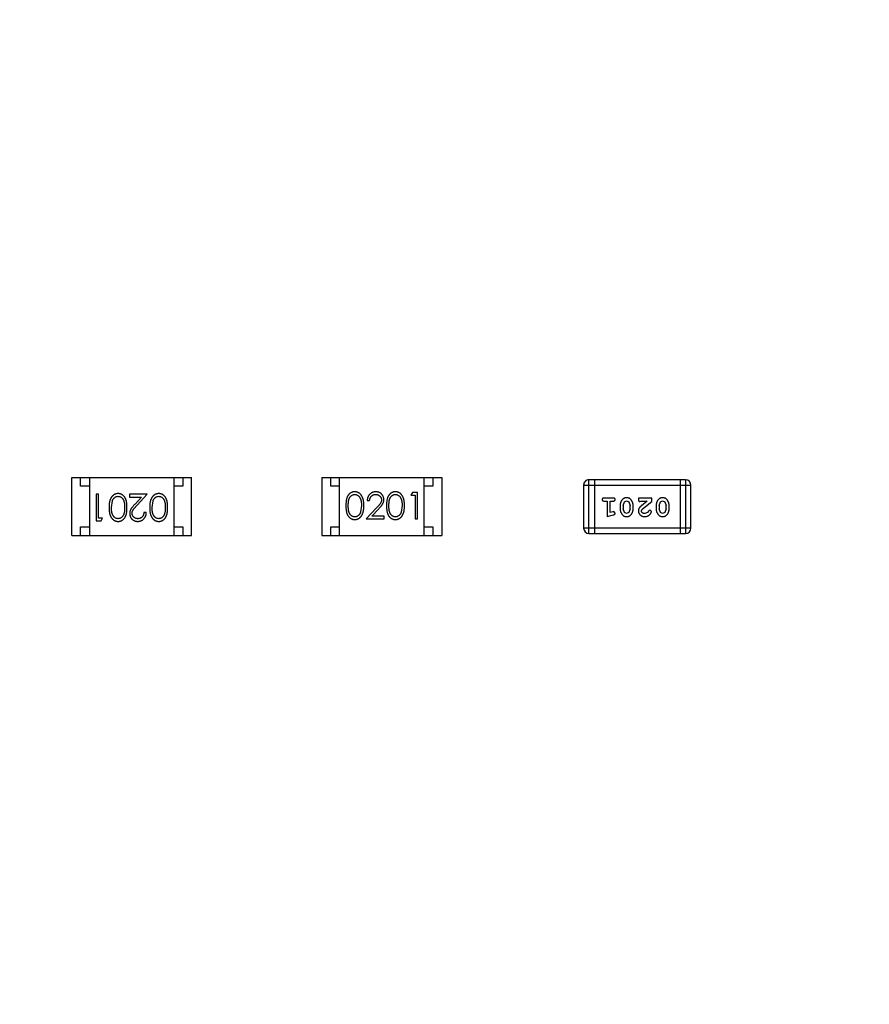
# Model space of a CAD drawing. Header units: inches. Extents: x 246 to 500, y -220 to -17.
# Tile 92 of 118: x 451.02 to 455.84, y -108.48 to -102.89. Entities that reach past the tile are written whole.
import ezdxf

# ---------------------------------------------------------------- set-up
doc = ezdxf.new("R2010")
doc.units = ezdxf.units.IN
doc.header["$LTSCALE"] = 1.21
doc.header["$MEASUREMENT"] = 0
doc.header["$PDMODE"] = 3
doc.header["$PDSIZE"] = 0.3125
doc.layers.get('0').update_dxf_attribs({"linetype": 'CONTINUOUS'})
doc.layers.get('Defpoints').update_dxf_attribs({"linetype": 'CONTINUOUS'})
doc.layers.add('DIM', color=3, linetype='CONTINUOUS')
doc.styles.get("Standard").update_dxf_attribs({"font": 'txt', "width": 0.8})
doc.dimstyles.get("Standard").update_dxf_attribs({"dimtxt": 0.15625, "dimasz": 0.1875, "dimexe": 0.125, "dimexo": 0.0625, "dimgap": 0.09, "dimtad": 0, "dimtih": 1, "dimtoh": 1, "dimzin": 4, "dimdsep": 46, "dimtxsty": 'Standard', "dimblk": '_FILLED', "dimblk1": '_FILLED', "dimblk2": '_FILLED', "dimcen": 0.09, "dimazin": 1, "dimtp": 0.01, "dimtm": 0.01, "dimtfac": 1, "dimtofl": 0, "dimtmove": 0, "dimatfit": 3, "dimldrblk": '_FILLED', "dimfxl": 1, "dimtolj": 1, "dimtzin": 4, "dimarcsym": 0})

# ---------------------------------------------------------------- blocks, each defined once
blk = doc.blocks.new('_FILLED')
at = {"color": 0, "linetype": 'ByBlock'}
blk.add_solid([(0, 0), (-1, 0.1667), (-1, -0.1667)], dxfattribs=at)
blk = doc.blocks.new('*D61')
at = {"layer": 'Defpoints', "color": 0}
for p in [(433.4401, -77.4879), (433.4401, -91.8581), (457.6897, -127.8567)]:
    blk.add_point(p, dxfattribs=at)
at = {"layer": 'DIM', "color": 0, "lineweight": -2}
for p, q in [((433.4401, -91.7956), (433.4401, -77.3629)), ((457.6897, -127.7942), (457.6897, -77.3629)), ((435.4401, -77.4879), (442.2749, -77.4879)), ((455.6897, -77.4879), (448.8549, -77.4879))]:
    blk.add_line(p, q, dxfattribs=at)
at = {"layer": 'DIM', "color": 0, "lineweight": -2, "xscale": 2, "yscale": 2, "zscale": 2, "rotation": 180}
blk.add_blockref('_FILLED', (433.4401, -77.4879), dxfattribs=at)
at = {"layer": 'DIM', "color": 0, "lineweight": -2, "xscale": 2, "yscale": 2, "zscale": 2}
blk.add_blockref('_FILLED', (457.6897, -77.4879), dxfattribs=at)
at = {"layer": 'DIM', "color": 0, "insert": (445.5649, -77.4879), "char_height": 2, "attachment_point": 5}
blk.add_mtext('\\A1;24.25', dxfattribs=at)

msp = doc.modelspace()

# ---------------------------------------------------------------- linework, layer by layer
at = {"color": 7, "linetype": 'Continuous'}
for p, q in [((451.3152, -105.8236), (451.3152, -105.4936)), ((451.3152, -105.4936), (451.9952, -105.4936)), ((451.3652, -105.5436), (451.3652, -105.4936)), ((451.4152, -105.4936), (451.4152, -105.8236)), ((451.8952, -105.4936), (451.8952, -105.8236)), ((451.9452, -105.4936), (451.9452, -105.5436)), ((451.9952, -105.8236), (451.9952, -105.4936)), ((452.7351, -105.4937), (452.7351, -105.8237)), ((452.7351, -105.4937), (453.4151, -105.4937)), ((452.7851, -105.5437), (452.7851, -105.4937)), ((452.8351, -105.8237), (452.8351, -105.4937)), ((453.3151, -105.8237), (453.3151, -105.4937)), ((453.3651, -105.4937), (453.3651, -105.5437)), ((453.4151, -105.4937), (453.4151, -105.8237)), ((454.251, -105.8112), (454.251, -105.5064)), ((454.7997, -105.5064), (454.251, -105.5064)), ((454.2815, -105.5064), (454.2815, -105.8112)), ((454.7692, -105.5064), (454.7692, -105.8112)), ((454.7997, -105.5064), (454.7997, -105.8112)), ((451.4152, -105.5436), (451.3652, -105.5436)), ((451.4534, -105.5889), (451.4534, -105.7389)), ((451.4669, -105.5889), (451.4534, -105.5889)), ((451.4669, -105.7235), (451.4669, -105.5889)), ((451.6419, -105.5889), (451.6419, -105.6043)), ((451.7438, -105.5889), (451.6419, -105.5889)), ((451.6856, -105.651), (451.7438, -105.5889)), ((451.9452, -105.5436), (451.8952, -105.5436)), ((452.8351, -105.5437), (452.7851, -105.5437)), ((453.2492, -105.5784), (453.2404, -105.5938)), ((453.2769, -105.5784), (453.2492, -105.5784)), ((453.2769, -105.7284), (453.2769, -105.5784)), ((453.3651, -105.5437), (453.3151, -105.5437)), ((454.2205, -105.5369), (454.2205, -105.7807)), ((454.2205, -105.5369), (454.8301, -105.5369)), ((454.8301, -105.7807), (454.8301, -105.5369)), ((451.54, -105.6639), (451.5457, -105.6262)), ((451.6419, -105.6043), (451.7117, -105.6043)), ((451.7117, -105.6043), (451.6742, -105.6443)), ((451.7707, -105.6639), (451.7764, -105.6262)), ((452.9923, -105.6246), (453.0058, -105.6246)), ((453.2404, -105.5938), (453.2635, -105.5938)), ((453.2635, -105.5938), (453.2635, -105.7284)), ((454.3885, -105.61), (454.3366, -105.61)), ((454.3366, -105.6273), (454.3539, -105.6273)), ((454.3539, -105.6273), (454.3539, -105.7154)), ((454.3712, -105.6923), (454.3712, -105.6273)), ((454.3712, -105.6273), (454.3885, -105.6273)), ((454.4451, -105.6533), (454.4524, -105.6315)), ((454.4524, -105.6315), (454.4646, -105.6257)), ((454.4646, -105.6257), (454.4768, -105.631)), ((454.4768, -105.631), (454.4844, -105.6533)), ((454.5316, -105.61), (454.5316, -105.6179)), ((454.6087, -105.61), (454.5316, -105.61)), ((454.5403, -105.6305), (454.5458, -105.6273)), ((454.5458, -105.6273), (454.582, -105.6273)), ((454.582, -105.6273), (454.5484, -105.6544)), ((454.5537, -105.6739), (454.6087, -105.6289)), ((454.6087, -105.6289), (454.6087, -105.61)), ((454.6496, -105.6533), (454.6569, -105.6315)), ((454.6569, -105.6315), (454.6692, -105.6257)), ((454.6692, -105.6257), (454.6813, -105.631)), ((454.6813, -105.631), (454.6889, -105.6533)), ((451.7381, -105.6927), (451.7246, -105.6927)), ((452.9596, -105.6534), (452.9539, -105.6911)), ((453.0447, -105.6664), (452.9865, -105.7284)), ((453.0186, -105.7131), (453.0562, -105.673)), ((453.1904, -105.6534), (453.1847, -105.6911)), ((454.3862, -105.6881), (454.3712, -105.6923)), ((454.3916, -105.6871), (454.3862, -105.6881)), ((454.3995, -105.6964), (454.3916, -105.6871)), ((454.4278, -105.6531), (454.4278, -105.6708)), ((454.4451, -105.6533), (454.4451, -105.6705)), ((454.4527, -105.6928), (454.4451, -105.6705)), ((454.4648, -105.6981), (454.4527, -105.6928)), ((454.4772, -105.6923), (454.4648, -105.6981)), ((454.4844, -105.6705), (454.4772, -105.6923)), ((454.4844, -105.6705), (454.4844, -105.6533)), ((454.5017, -105.6708), (454.5017, -105.6531)), ((454.5489, -105.6836), (454.5537, -105.6739)), ((454.5833, -105.6927), (454.5684, -105.6981)), ((454.5883, -105.6842), (454.5833, -105.6927)), ((454.5967, -105.6777), (454.5883, -105.6842)), ((454.6056, -105.6861), (454.5967, -105.6777)), ((454.6323, -105.6531), (454.6323, -105.6708)), ((454.6496, -105.6533), (454.6496, -105.6705)), ((454.6572, -105.6928), (454.6496, -105.6705)), ((454.6693, -105.6981), (454.6572, -105.6928)), ((454.6817, -105.6923), (454.6693, -105.6981)), ((454.6889, -105.6705), (454.6817, -105.6923)), ((454.6889, -105.6705), (454.6889, -105.6533)), ((454.7062, -105.6708), (454.7062, -105.6531)), ((451.4534, -105.7389), (451.4812, -105.7389)), ((451.49, -105.7235), (451.4669, -105.7235)), ((451.4812, -105.7389), (451.49, -105.7235)), ((452.9865, -105.7284), (453.0885, -105.7284)), ((453.0885, -105.7131), (453.0186, -105.7131)), ((453.0885, -105.7284), (453.0885, -105.7131)), ((453.2635, -105.7284), (453.2769, -105.7284)), ((454.3539, -105.7154), (454.3904, -105.7055)), ((451.3652, -105.8236), (451.3652, -105.7736)), ((451.3652, -105.7736), (451.4152, -105.7736)), ((451.8952, -105.7736), (451.9452, -105.7736)), ((451.9452, -105.7736), (451.9452, -105.8236)), ((452.7851, -105.8237), (452.7851, -105.7737)), ((452.7851, -105.7737), (452.8351, -105.7737)), ((453.3151, -105.7737), (453.3651, -105.7737)), ((453.3651, -105.7737), (453.3651, -105.8237)), ((454.8301, -105.7807), (454.2205, -105.7807)), ((454.251, -105.8112), (454.7997, -105.8112)), ((451.3152, -105.8236), (451.9952, -105.8236)), ((452.7351, -105.8237), (453.4151, -105.8237))]:
    msp.add_line(p, q, dxfattribs=at)
for centre, start, end in [((454.251, -105.5369), 89.9999, 179.9999), ((454.7997, -105.5369), 359.9999, 89.9999), ((454.251, -105.7807), 179.9999, 269.9999), ((454.7997, -105.7807), 269.9999, 359.9999)]:
    msp.add_arc(centre, 0.0305, start, end, dxfattribs=at)
for points, knots in [([(451.5783, -105.585), (451.5771, -105.585), (451.5747, -105.5851), (451.5712, -105.5855), (451.5678, -105.5862), (451.5644, -105.5871), (451.5612, -105.5883), (451.558, -105.5898), (451.5549, -105.5915), (451.5519, -105.5935), (451.549, -105.5958), (451.5462, -105.5983), (451.5436, -105.6011), (451.5412, -105.6041), (451.539, -105.6074), (451.5369, -105.611), (451.535, -105.6148), (451.5332, -105.6189), (451.5316, -105.6232), (451.5303, -105.628), (451.5291, -105.6331), (451.5281, -105.6385), (451.5274, -105.6443), (451.5269, -105.6505), (451.5266, -105.6571), (451.5265, -105.6615), (451.5265, -105.6638)], [0, 0, 0, 0, 0.033824, 0.067298, 0.10028, 0.133019, 0.165736, 0.198792, 0.232372, 0.266409, 0.301016, 0.336196, 0.371972, 0.408574, 0.446394, 0.485225, 0.525372, 0.567224, 0.611081, 0.65775, 0.70702, 0.759235, 0.814484, 0.873227, 0.934937, 1, 1, 1, 1]), ([(451.6284, -105.6638), (451.6284, -105.6614), (451.6284, -105.6568), (451.6281, -105.65), (451.6276, -105.6437), (451.6269, -105.6377), (451.626, -105.6322), (451.6249, -105.627), (451.6236, -105.6223), (451.6221, -105.618), (451.6204, -105.614), (451.6185, -105.6103), (451.6165, -105.6068), (451.6143, -105.6036), (451.612, -105.6006), (451.6096, -105.5979), (451.6069, -105.5955), (451.6041, -105.5933), (451.6012, -105.5913), (451.5982, -105.5897), (451.5951, -105.5882), (451.5919, -105.5871), (451.5886, -105.5862), (451.5853, -105.5855), (451.5818, -105.5851), (451.5795, -105.585), (451.5783, -105.585)], [0, 0, 0, 0, 0.068113, 0.132564, 0.193427, 0.250218, 0.303569, 0.353576, 0.400235, 0.443586, 0.484619, 0.524292, 0.56238, 0.599049, 0.63494, 0.669782, 0.704009, 0.737842, 0.771098, 0.803896, 0.836415, 0.868639, 0.900715, 0.933378, 0.966213, 1, 1, 1, 1]), ([(451.8091, -105.585), (451.8079, -105.585), (451.8055, -105.5851), (451.802, -105.5855), (451.7985, -105.5862), (451.7952, -105.5871), (451.7919, -105.5883), (451.7887, -105.5898), (451.7856, -105.5915), (451.7826, -105.5935), (451.7797, -105.5958), (451.777, -105.5983), (451.7744, -105.6011), (451.772, -105.6041), (451.7698, -105.6074), (451.7677, -105.611), (451.7658, -105.6148), (451.764, -105.6189), (451.7624, -105.6232), (451.761, -105.628), (451.7599, -105.6331), (451.7589, -105.6385), (451.7582, -105.6443), (451.7576, -105.6505), (451.7574, -105.6571), (451.7573, -105.6615), (451.7573, -105.6638)], [0, 0, 0, 0, 0.033824, 0.067298, 0.10028, 0.133019, 0.165736, 0.198792, 0.232372, 0.266409, 0.301016, 0.336196, 0.371972, 0.408574, 0.446394, 0.485225, 0.525372, 0.567224, 0.611081, 0.65775, 0.70702, 0.759235, 0.814484, 0.873227, 0.934937, 1, 1, 1, 1]), ([(451.8592, -105.6638), (451.8592, -105.6614), (451.8592, -105.6568), (451.8589, -105.65), (451.8584, -105.6437), (451.8576, -105.6377), (451.8567, -105.6322), (451.8557, -105.627), (451.8544, -105.6223), (451.8529, -105.618), (451.8512, -105.614), (451.8493, -105.6103), (451.8473, -105.6068), (451.8451, -105.6036), (451.8428, -105.6006), (451.8403, -105.5979), (451.8377, -105.5955), (451.8349, -105.5933), (451.832, -105.5913), (451.8289, -105.5897), (451.8259, -105.5882), (451.8227, -105.5871), (451.8194, -105.5862), (451.816, -105.5855), (451.8126, -105.5851), (451.8102, -105.585), (451.8091, -105.585)], [0, 0, 0, 0, 0.068113, 0.132564, 0.193427, 0.250218, 0.303569, 0.353576, 0.400235, 0.443586, 0.484619, 0.524292, 0.56238, 0.599049, 0.63494, 0.669782, 0.704009, 0.737842, 0.771098, 0.803896, 0.836415, 0.868639, 0.900715, 0.933378, 0.966213, 1, 1, 1, 1]), ([(452.9213, -105.5746), (452.9201, -105.5746), (452.9178, -105.5746), (452.9143, -105.5751), (452.911, -105.5757), (452.9077, -105.5767), (452.9044, -105.5778), (452.9013, -105.5793), (452.8983, -105.581), (452.8953, -105.5829), (452.8925, -105.5852), (452.8899, -105.5876), (452.8874, -105.5903), (452.8851, -105.5933), (452.8829, -105.5965), (452.8809, -105.5999), (452.8791, -105.6036), (452.8774, -105.6076), (452.8759, -105.6119), (452.8746, -105.6166), (452.8735, -105.6217), (452.8727, -105.6273), (452.872, -105.6332), (452.8715, -105.6396), (452.8712, -105.6464), (452.8712, -105.6511), (452.8711, -105.6535)], [0, 0, 0, 0, 0.033742, 0.066533, 0.099153, 0.13154, 0.164087, 0.196563, 0.229707, 0.263315, 0.297504, 0.331686, 0.366482, 0.4021, 0.438958, 0.476748, 0.515985, 0.556589, 0.599519, 0.645765, 0.695487, 0.748721, 0.805687, 0.866754, 0.931405, 1, 1, 1, 1]), ([(452.8846, -105.6534), (452.8846, -105.6514), (452.8846, -105.6475), (452.8849, -105.6419), (452.8852, -105.6366), (452.8857, -105.6317), (452.8863, -105.6271), (452.8872, -105.623), (452.8881, -105.6192), (452.8892, -105.6158), (452.8904, -105.6127), (452.8918, -105.6098), (452.8933, -105.6071), (452.8949, -105.6046), (452.8966, -105.6023), (452.8985, -105.6002), (452.9006, -105.5982), (452.9034, -105.596), (452.9072, -105.5936), (452.9119, -105.5915), (452.9168, -105.5902), (452.9201, -105.5901), (452.9217, -105.59)], [0, 0, 0, 0, 0.073302, 0.142286, 0.206253, 0.266017, 0.321612, 0.372532, 0.419497, 0.462398, 0.502825, 0.541489, 0.579034, 0.615143, 0.650298, 0.684912, 0.718701, 0.752189, 0.817245, 0.879117, 0.939613, 1, 1, 1, 1]), ([(452.9731, -105.6535), (452.973, -105.6512), (452.973, -105.6467), (452.9727, -105.6401), (452.9722, -105.6339), (452.9714, -105.6281), (452.9705, -105.6226), (452.9693, -105.6175), (452.9679, -105.6127), (452.9663, -105.6083), (452.9645, -105.6042), (452.9626, -105.6004), (452.9604, -105.5968), (452.9582, -105.5935), (452.9558, -105.5905), (452.9532, -105.5877), (452.9505, -105.5852), (452.9476, -105.583), (452.9446, -105.581), (452.9416, -105.5793), (452.9384, -105.5778), (452.9351, -105.5767), (452.9318, -105.5757), (452.9284, -105.5751), (452.9249, -105.5747), (452.9225, -105.5746), (452.9213, -105.5746)], [0, 0, 0, 0, 0.065278, 0.127205, 0.186168, 0.241675, 0.294115, 0.343609, 0.390387, 0.434463, 0.476646, 0.517002, 0.555936, 0.593716, 0.630057, 0.665601, 0.700745, 0.734917, 0.768681, 0.802087, 0.834849, 0.867433, 0.900138, 0.932806, 0.966212, 1, 1, 1, 1]), ([(452.9217, -105.59), (452.9234, -105.5901), (452.9267, -105.5902), (452.9315, -105.5915), (452.9362, -105.5936), (452.9399, -105.596), (452.9428, -105.5982), (452.9448, -105.6003), (452.9468, -105.6025), (452.9486, -105.605), (452.9503, -105.6077), (452.9518, -105.6106), (452.9533, -105.6138), (452.9546, -105.6172), (452.9558, -105.6209), (452.9568, -105.6248), (452.9577, -105.629), (452.9584, -105.6334), (452.9589, -105.638), (452.9594, -105.6429), (452.9595, -105.6481), (452.9596, -105.6516), (452.9596, -105.6534)], [0, 0, 0, 0, 0.059689, 0.119507, 0.181075, 0.246162, 0.279894, 0.314468, 0.350403, 0.387474, 0.426147, 0.466624, 0.508745, 0.553328, 0.600058, 0.649177, 0.700552, 0.754894, 0.811825, 0.871514, 0.934319, 1, 1, 1, 1]), ([(453.0412, -105.5746), (453.0395, -105.5746), (453.0362, -105.5747), (453.0314, -105.5754), (453.0268, -105.5765), (453.0224, -105.578), (453.0182, -105.58), (453.0141, -105.5824), (453.0103, -105.5853), (453.0068, -105.5886), (453.0035, -105.5922), (453.0006, -105.5961), (452.9982, -105.6003), (452.9962, -105.6047), (452.9945, -105.6093), (452.9934, -105.6142), (452.9926, -105.6193), (452.9924, -105.6228), (452.9923, -105.6246)], [0, 0, 0, 0, 0.06445, 0.126725, 0.187421, 0.247417, 0.306749, 0.366595, 0.427749, 0.490235, 0.553031, 0.614805, 0.676505, 0.738096, 0.801021, 0.864897, 0.931209, 1, 1, 1, 1]), ([(453.0058, -105.6246), (453.0059, -105.6233), (453.0061, -105.6206), (453.0069, -105.6169), (453.0078, -105.6133), (453.0091, -105.61), (453.0106, -105.6069), (453.0123, -105.6041), (453.0143, -105.6014), (453.0166, -105.599), (453.019, -105.5969), (453.0216, -105.595), (453.0244, -105.5935), (453.0274, -105.5922), (453.0304, -105.5912), (453.0337, -105.5905), (453.037, -105.5901), (453.0394, -105.59), (453.0405, -105.59)], [0, 0, 0, 0, 0.073648, 0.143686, 0.210962, 0.275557, 0.338064, 0.399311, 0.4594, 0.51934, 0.579024, 0.637809, 0.695959, 0.754122, 0.813113, 0.873453, 0.935561, 1, 1, 1, 1]), ([(453.0405, -105.59), (453.0416, -105.59), (453.0439, -105.5901), (453.0471, -105.5905), (453.0502, -105.5912), (453.0531, -105.5922), (453.056, -105.5934), (453.0587, -105.595), (453.0612, -105.5968), (453.0637, -105.5989), (453.0659, -105.6012), (453.0678, -105.6036), (453.0694, -105.6061), (453.0708, -105.6088), (453.0718, -105.6115), (453.0725, -105.6144), (453.073, -105.6173), (453.073, -105.6194), (453.0731, -105.6204)], [0, 0, 0, 0, 0.068027, 0.133505, 0.19695, 0.26027, 0.322741, 0.384982, 0.448465, 0.513424, 0.578224, 0.640011, 0.700094, 0.760067, 0.819012, 0.877878, 0.938035, 1, 1, 1, 1]), ([(453.0865, -105.6192), (453.0865, -105.6177), (453.0864, -105.6148), (453.0858, -105.6105), (453.0848, -105.6063), (453.0835, -105.6023), (453.0817, -105.5985), (453.0795, -105.5948), (453.077, -105.5912), (453.074, -105.5878), (453.0708, -105.5847), (453.0673, -105.582), (453.0635, -105.5797), (453.0596, -105.5778), (453.0553, -105.5764), (453.0508, -105.5754), (453.0461, -105.5747), (453.0429, -105.5746), (453.0412, -105.5746)], [0, 0, 0, 0, 0.06271, 0.123347, 0.183401, 0.242828, 0.302097, 0.36242, 0.423725, 0.487032, 0.550491, 0.612709, 0.674265, 0.73617, 0.799211, 0.863483, 0.930525, 1, 1, 1, 1]), ([(453.1521, -105.5746), (453.1509, -105.5746), (453.1485, -105.5746), (453.1451, -105.5751), (453.1417, -105.5757), (453.1384, -105.5767), (453.1352, -105.5778), (453.1321, -105.5793), (453.1291, -105.581), (453.1261, -105.5829), (453.1233, -105.5852), (453.1206, -105.5876), (453.1182, -105.5903), (453.1158, -105.5933), (453.1137, -105.5965), (453.1117, -105.5999), (453.1098, -105.6036), (453.1082, -105.6076), (453.1067, -105.6119), (453.1054, -105.6166), (453.1043, -105.6217), (453.1035, -105.6273), (453.1028, -105.6332), (453.1023, -105.6396), (453.102, -105.6464), (453.1019, -105.6511), (453.1019, -105.6535)], [0, 0, 0, 0, 0.033742, 0.066533, 0.099153, 0.13154, 0.164087, 0.196563, 0.229707, 0.263315, 0.297504, 0.331686, 0.366482, 0.4021, 0.438958, 0.476748, 0.515985, 0.556589, 0.599519, 0.645765, 0.695487, 0.748721, 0.805687, 0.866754, 0.931405, 1, 1, 1, 1]), ([(453.1154, -105.6534), (453.1154, -105.6514), (453.1154, -105.6475), (453.1157, -105.6419), (453.116, -105.6366), (453.1165, -105.6317), (453.1171, -105.6271), (453.1179, -105.623), (453.1188, -105.6192), (453.1199, -105.6158), (453.1212, -105.6127), (453.1225, -105.6098), (453.124, -105.6071), (453.1257, -105.6046), (453.1274, -105.6023), (453.1293, -105.6002), (453.1313, -105.5982), (453.1342, -105.596), (453.1379, -105.5936), (453.1426, -105.5915), (453.1475, -105.5902), (453.1509, -105.5901), (453.1525, -105.59)], [0, 0, 0, 0, 0.073302, 0.142286, 0.206253, 0.266017, 0.321612, 0.372532, 0.419497, 0.462398, 0.502825, 0.541489, 0.579034, 0.615143, 0.650298, 0.684912, 0.718701, 0.752189, 0.817245, 0.879117, 0.939613, 1, 1, 1, 1]), ([(453.2038, -105.6535), (453.2038, -105.6512), (453.2038, -105.6467), (453.2035, -105.6401), (453.2029, -105.6339), (453.2022, -105.6281), (453.2012, -105.6226), (453.2001, -105.6175), (453.1986, -105.6127), (453.1971, -105.6083), (453.1952, -105.6042), (453.1933, -105.6004), (453.1912, -105.5968), (453.189, -105.5935), (453.1865, -105.5905), (453.184, -105.5877), (453.1813, -105.5852), (453.1784, -105.583), (453.1754, -105.581), (453.1723, -105.5793), (453.1692, -105.5778), (453.1659, -105.5767), (453.1626, -105.5757), (453.1591, -105.5751), (453.1556, -105.5747), (453.1533, -105.5746), (453.1521, -105.5746)], [0, 0, 0, 0, 0.065278, 0.127205, 0.186168, 0.241675, 0.294115, 0.343609, 0.390387, 0.434463, 0.476646, 0.517002, 0.555936, 0.593716, 0.630057, 0.665601, 0.700745, 0.734917, 0.768681, 0.802087, 0.834849, 0.867433, 0.900138, 0.932806, 0.966212, 1, 1, 1, 1]), ([(453.1525, -105.59), (453.1542, -105.5901), (453.1574, -105.5902), (453.1623, -105.5915), (453.167, -105.5936), (453.1707, -105.596), (453.1736, -105.5982), (453.1756, -105.6003), (453.1776, -105.6025), (453.1794, -105.605), (453.1811, -105.6077), (453.1826, -105.6106), (453.1841, -105.6138), (453.1854, -105.6172), (453.1865, -105.6209), (453.1876, -105.6248), (453.1884, -105.629), (453.1892, -105.6334), (453.1897, -105.638), (453.1901, -105.6429), (453.1903, -105.6481), (453.1904, -105.6516), (453.1904, -105.6534)], [0, 0, 0, 0, 0.059689, 0.119507, 0.181075, 0.246162, 0.279894, 0.314468, 0.350403, 0.387474, 0.426147, 0.466624, 0.508745, 0.553328, 0.600058, 0.649177, 0.700552, 0.754894, 0.811825, 0.871514, 0.934319, 1, 1, 1, 1]), ([(451.5457, -105.6262), (451.546, -105.6251), (451.5468, -105.6231), (451.5481, -105.6201), (451.5496, -105.6174), (451.5512, -105.6149), (451.5529, -105.6126), (451.5548, -105.6104), (451.5568, -105.6085), (451.5596, -105.6063), (451.5633, -105.6039), (451.568, -105.6019), (451.5729, -105.6006), (451.5762, -105.6005), (451.5778, -105.6004)], [0, 0, 0, 0, 0.075949, 0.148549, 0.218996, 0.286119, 0.351826, 0.416074, 0.478265, 0.540325, 0.660405, 0.774606, 0.887187, 1, 1, 1, 1]), ([(451.5778, -105.6004), (451.5795, -105.6005), (451.5828, -105.6007), (451.5877, -105.602), (451.5924, -105.604), (451.5962, -105.6064), (451.599, -105.6087), (451.6011, -105.6106), (451.603, -105.6128), (451.6047, -105.6151), (451.6064, -105.6176), (451.6078, -105.6203), (451.6092, -105.6232), (451.6104, -105.6263), (451.6115, -105.6297), (451.6125, -105.6335), (451.6132, -105.6377), (451.6139, -105.6422), (451.6143, -105.6471), (451.6147, -105.6523), (451.615, -105.658), (451.615, -105.6619), (451.615, -105.6639)], [0, 0, 0, 0, 0.060034, 0.120278, 0.182348, 0.247919, 0.281641, 0.315701, 0.350322, 0.385703, 0.421819, 0.459196, 0.497866, 0.538301, 0.58121, 0.628183, 0.679403, 0.734699, 0.794074, 0.858416, 0.927049, 1, 1, 1, 1]), ([(451.6742, -105.6443), (451.6727, -105.6459), (451.67, -105.6488), (451.666, -105.6532), (451.6625, -105.6573), (451.6593, -105.6612), (451.6564, -105.6648), (451.6539, -105.6682), (451.6518, -105.6713), (451.6495, -105.6752), (451.6472, -105.6799), (451.6453, -105.6858), (451.644, -105.6919), (451.6439, -105.696), (451.6438, -105.6981)], [0, 0, 0, 0, 0.09953, 0.192079, 0.277712, 0.357454, 0.429648, 0.495771, 0.555538, 0.608657, 0.707578, 0.804328, 0.901298, 1, 1, 1, 1]), ([(451.7764, -105.6262), (451.7768, -105.6251), (451.7776, -105.6231), (451.7789, -105.6201), (451.7804, -105.6174), (451.782, -105.6149), (451.7837, -105.6126), (451.7856, -105.6104), (451.7876, -105.6085), (451.7904, -105.6063), (451.7941, -105.6039), (451.7988, -105.6019), (451.8036, -105.6006), (451.8069, -105.6005), (451.8086, -105.6004)], [0, 0, 0, 0, 0.075949, 0.148549, 0.218996, 0.286119, 0.351826, 0.416074, 0.478265, 0.540325, 0.660405, 0.774606, 0.887187, 1, 1, 1, 1]), ([(451.8086, -105.6004), (451.8103, -105.6005), (451.8136, -105.6007), (451.8184, -105.602), (451.8232, -105.604), (451.8269, -105.6064), (451.8298, -105.6087), (451.8318, -105.6106), (451.8337, -105.6128), (451.8355, -105.6151), (451.8371, -105.6176), (451.8386, -105.6203), (451.84, -105.6232), (451.8412, -105.6263), (451.8423, -105.6297), (451.8432, -105.6335), (451.844, -105.6377), (451.8447, -105.6422), (451.8451, -105.6471), (451.8455, -105.6523), (451.8457, -105.658), (451.8457, -105.6619), (451.8457, -105.6639)], [0, 0, 0, 0, 0.060034, 0.120278, 0.182348, 0.247919, 0.281641, 0.315701, 0.350322, 0.385703, 0.421819, 0.459196, 0.497866, 0.538301, 0.58121, 0.628183, 0.679403, 0.734699, 0.794074, 0.858416, 0.927049, 1, 1, 1, 1]), ([(453.0731, -105.6204), (453.073, -105.622), (453.0729, -105.6252), (453.0718, -105.63), (453.0701, -105.6347), (453.0682, -105.6385), (453.0661, -105.6416), (453.0642, -105.6443), (453.0619, -105.6472), (453.0592, -105.6505), (453.0561, -105.654), (453.0527, -105.6579), (453.0488, -105.662), (453.0461, -105.6649), (453.0447, -105.6664)], [0, 0, 0, 0, 0.088014, 0.174976, 0.2638, 0.355443, 0.406413, 0.465519, 0.533076, 0.609353, 0.693899, 0.787171, 0.889197, 1, 1, 1, 1]), ([(453.0562, -105.673), (453.0576, -105.6715), (453.0604, -105.6685), (453.0643, -105.6641), (453.0679, -105.66), (453.0711, -105.6561), (453.0739, -105.6525), (453.0764, -105.6491), (453.0785, -105.646), (453.0808, -105.6421), (453.0832, -105.6374), (453.0851, -105.6315), (453.0863, -105.6254), (453.0865, -105.6213), (453.0865, -105.6192)], [0, 0, 0, 0, 0.09953, 0.192079, 0.277712, 0.357454, 0.429648, 0.495771, 0.555538, 0.608657, 0.707578, 0.804328, 0.901298, 1, 1, 1, 1]), ([(454.3366, -105.61), (454.3357, -105.61), (454.334, -105.6101), (454.3317, -105.6105), (454.3297, -105.6113), (454.3281, -105.6124), (454.327, -105.6137), (454.3261, -105.6152), (454.3256, -105.6169), (454.3256, -105.6181), (454.3255, -105.6187)], [0, 0, 0, 0, 0.169012, 0.317488, 0.445429, 0.560977, 0.67065, 0.776666, 0.88492, 1, 1, 1, 1]), ([(454.3255, -105.6187), (454.3256, -105.6193), (454.3256, -105.6205), (454.3261, -105.6221), (454.327, -105.6236), (454.3281, -105.625), (454.3297, -105.626), (454.3316, -105.6268), (454.334, -105.6273), (454.3357, -105.6273), (454.3366, -105.6273)], [0, 0, 0, 0, 0.11517, 0.223509, 0.328254, 0.438012, 0.553651, 0.682263, 0.830856, 1, 1, 1, 1]), ([(454.3995, -105.6187), (454.3994, -105.6181), (454.3994, -105.6169), (454.3989, -105.6152), (454.398, -105.6137), (454.3969, -105.6123), (454.3953, -105.6113), (454.3934, -105.6105), (454.391, -105.6101), (454.3894, -105.61), (454.3885, -105.61)], [0, 0, 0, 0, 0.115051, 0.223278, 0.329269, 0.437893, 0.554681, 0.682591, 0.83103, 1, 1, 1, 1]), ([(454.3885, -105.6273), (454.3894, -105.6273), (454.391, -105.6273), (454.3934, -105.6268), (454.3953, -105.626), (454.3969, -105.625), (454.398, -105.6236), (454.3989, -105.6221), (454.3994, -105.6205), (454.3994, -105.6193), (454.3995, -105.6187)], [0, 0, 0, 0, 0.169102, 0.317658, 0.446239, 0.563118, 0.671828, 0.776546, 0.884858, 1, 1, 1, 1]), ([(454.4647, -105.6084), (454.4632, -105.6085), (454.4604, -105.6086), (454.4563, -105.6093), (454.4525, -105.6104), (454.4489, -105.612), (454.4456, -105.614), (454.4426, -105.6165), (454.4398, -105.6195), (454.4373, -105.6229), (454.4351, -105.6265), (454.4331, -105.6301), (454.4315, -105.6338), (454.4301, -105.6376), (454.4291, -105.6414), (454.4283, -105.6453), (454.4279, -105.6491), (454.4278, -105.6518), (454.4278, -105.6531)], [0, 0, 0, 0, 0.067217, 0.131051, 0.19272, 0.252824, 0.312745, 0.373449, 0.436041, 0.501494, 0.567761, 0.632087, 0.695096, 0.757109, 0.817993, 0.878657, 0.939311, 1, 1, 1, 1]), ([(454.5017, -105.6531), (454.5017, -105.652), (454.5017, -105.6499), (454.5014, -105.6467), (454.5009, -105.6435), (454.5002, -105.6405), (454.4993, -105.6374), (454.4982, -105.6344), (454.4969, -105.6315), (454.4954, -105.6286), (454.4939, -105.6258), (454.4922, -105.6233), (454.4906, -105.621), (454.489, -105.6189), (454.4873, -105.617), (454.4856, -105.6153), (454.4838, -105.6139), (454.4815, -105.6123), (454.4783, -105.6107), (454.4741, -105.6094), (454.4695, -105.6086), (454.4663, -105.6085), (454.4647, -105.6084)], [0, 0, 0, 0, 0.049886, 0.09882, 0.148132, 0.19689, 0.246038, 0.295176, 0.345305, 0.395692, 0.445312, 0.491875, 0.535813, 0.577009, 0.616081, 0.652689, 0.687585, 0.720206, 0.785062, 0.85223, 0.923759, 1, 1, 1, 1]), ([(454.5316, -105.6179), (454.5316, -105.6189), (454.5317, -105.6209), (454.5321, -105.6236), (454.5328, -105.6259), (454.5339, -105.6276), (454.5352, -105.6289), (454.5367, -105.6298), (454.5384, -105.6304), (454.5396, -105.6304), (454.5403, -105.6305)], [0, 0, 0, 0, 0.1844, 0.34094, 0.473574, 0.586824, 0.690029, 0.789175, 0.890445, 1, 1, 1, 1]), ([(454.6692, -105.6084), (454.6678, -105.6085), (454.6649, -105.6086), (454.6608, -105.6093), (454.657, -105.6104), (454.6534, -105.612), (454.6501, -105.614), (454.6471, -105.6165), (454.6443, -105.6195), (454.6418, -105.6229), (454.6396, -105.6265), (454.6377, -105.6301), (454.636, -105.6338), (454.6346, -105.6376), (454.6336, -105.6414), (454.6328, -105.6453), (454.6324, -105.6491), (454.6323, -105.6518), (454.6323, -105.6531)], [0, 0, 0, 0, 0.067217, 0.131051, 0.19272, 0.252824, 0.312745, 0.373449, 0.436041, 0.501494, 0.567761, 0.632087, 0.695096, 0.757109, 0.817993, 0.878657, 0.939311, 1, 1, 1, 1]), ([(454.7062, -105.6531), (454.7062, -105.652), (454.7062, -105.6499), (454.7059, -105.6467), (454.7054, -105.6435), (454.7047, -105.6405), (454.7038, -105.6374), (454.7027, -105.6344), (454.7014, -105.6315), (454.7, -105.6286), (454.6984, -105.6258), (454.6968, -105.6233), (454.6951, -105.621), (454.6935, -105.6189), (454.6918, -105.617), (454.6901, -105.6153), (454.6883, -105.6139), (454.686, -105.6123), (454.6828, -105.6107), (454.6786, -105.6094), (454.674, -105.6086), (454.6708, -105.6085), (454.6692, -105.6084)], [0, 0, 0, 0, 0.049886, 0.09882, 0.148132, 0.19689, 0.246038, 0.295176, 0.345305, 0.395692, 0.445312, 0.491875, 0.535813, 0.577009, 0.616081, 0.652689, 0.687585, 0.720206, 0.785062, 0.85223, 0.923759, 1, 1, 1, 1]), ([(451.5265, -105.6638), (451.5265, -105.6661), (451.5266, -105.6706), (451.5269, -105.6772), (451.5274, -105.6834), (451.5282, -105.6892), (451.5291, -105.6947), (451.5303, -105.6998), (451.5317, -105.7046), (451.5333, -105.709), (451.5351, -105.7131), (451.537, -105.7169), (451.5391, -105.7205), (451.5414, -105.7238), (451.5438, -105.7268), (451.5464, -105.7296), (451.5491, -105.7321), (451.552, -105.7343), (451.5549, -105.7363), (451.558, -105.738), (451.5612, -105.7395), (451.5645, -105.7407), (451.5678, -105.7416), (451.5712, -105.7423), (451.5747, -105.7427), (451.5771, -105.7427), (451.5783, -105.7427)], [0, 0, 0, 0, 0.065278, 0.127205, 0.186168, 0.241675, 0.294115, 0.343609, 0.390387, 0.434463, 0.476646, 0.517002, 0.555936, 0.593716, 0.630057, 0.665601, 0.700745, 0.734917, 0.768681, 0.802087, 0.834849, 0.867433, 0.900138, 0.932806, 0.966212, 1, 1, 1, 1]), ([(451.5778, -105.7273), (451.5762, -105.7273), (451.5729, -105.7271), (451.5681, -105.7258), (451.5634, -105.7237), (451.5596, -105.7214), (451.5568, -105.7191), (451.5547, -105.7171), (451.5528, -105.7148), (451.551, -105.7124), (451.5493, -105.7096), (451.5477, -105.7067), (451.5463, -105.7035), (451.545, -105.7001), (451.5438, -105.6964), (451.5427, -105.6925), (451.5419, -105.6883), (451.5412, -105.6839), (451.5407, -105.6793), (451.5402, -105.6744), (451.54, -105.6692), (451.54, -105.6657), (451.54, -105.6639)], [0, 0, 0, 0, 0.059689, 0.119507, 0.181075, 0.246162, 0.279894, 0.314468, 0.350403, 0.387474, 0.426147, 0.466624, 0.508745, 0.553328, 0.600058, 0.649177, 0.700552, 0.754894, 0.811825, 0.871514, 0.934319, 1, 1, 1, 1]), ([(451.615, -105.6639), (451.615, -105.6659), (451.615, -105.6698), (451.6147, -105.6755), (451.6144, -105.6807), (451.6138, -105.6856), (451.6132, -105.6902), (451.6124, -105.6943), (451.6115, -105.6981), (451.6104, -105.7015), (451.6092, -105.7046), (451.6078, -105.7075), (451.6063, -105.7102), (451.6047, -105.7127), (451.6029, -105.715), (451.601, -105.7172), (451.599, -105.7191), (451.5962, -105.7213), (451.5924, -105.7237), (451.5877, -105.7258), (451.5828, -105.7271), (451.5795, -105.7273), (451.5778, -105.7273)], [0, 0, 0, 0, 0.073302, 0.142286, 0.206253, 0.266017, 0.321612, 0.372532, 0.419497, 0.462398, 0.502825, 0.541489, 0.579034, 0.615143, 0.650298, 0.684912, 0.718701, 0.752189, 0.817245, 0.879117, 0.939613, 1, 1, 1, 1]), ([(451.5783, -105.7427), (451.5795, -105.7427), (451.5818, -105.7427), (451.5853, -105.7423), (451.5886, -105.7416), (451.5919, -105.7407), (451.5951, -105.7395), (451.5982, -105.738), (451.6013, -105.7363), (451.6042, -105.7344), (451.607, -105.7321), (451.6097, -105.7297), (451.6122, -105.727), (451.6145, -105.724), (451.6166, -105.7208), (451.6187, -105.7174), (451.6205, -105.7137), (451.6222, -105.7097), (451.6237, -105.7054), (451.6249, -105.7007), (451.6261, -105.6956), (451.6269, -105.69), (451.6276, -105.6841), (451.6281, -105.6777), (451.6284, -105.6709), (451.6284, -105.6662), (451.6284, -105.6638)], [0, 0, 0, 0, 0.033742, 0.066533, 0.099153, 0.13154, 0.164087, 0.196563, 0.229707, 0.263315, 0.297504, 0.331686, 0.366482, 0.4021, 0.438958, 0.476748, 0.515985, 0.556589, 0.599519, 0.645765, 0.695487, 0.748721, 0.805687, 0.866754, 0.931405, 1, 1, 1, 1]), ([(451.6438, -105.6981), (451.6439, -105.6996), (451.644, -105.7025), (451.6445, -105.7068), (451.6455, -105.711), (451.6469, -105.715), (451.6487, -105.7189), (451.6508, -105.7226), (451.6534, -105.7261), (451.6563, -105.7295), (451.6595, -105.7326), (451.6631, -105.7353), (451.6668, -105.7376), (451.6708, -105.7395), (451.675, -105.7409), (451.6795, -105.742), (451.6843, -105.7426), (451.6875, -105.7427), (451.6891, -105.7427)], [0, 0, 0, 0, 0.06271, 0.123347, 0.183401, 0.242828, 0.302097, 0.36242, 0.423725, 0.487032, 0.550491, 0.612709, 0.674265, 0.73617, 0.799211, 0.863483, 0.930525, 1, 1, 1, 1]), ([(451.6573, -105.6969), (451.6573, -105.6953), (451.6575, -105.6921), (451.6585, -105.6873), (451.6602, -105.6826), (451.6622, -105.6788), (451.6642, -105.6757), (451.6661, -105.673), (451.6685, -105.6701), (451.6711, -105.6668), (451.6742, -105.6633), (451.6777, -105.6594), (451.6815, -105.6553), (451.6842, -105.6524), (451.6856, -105.651)], [0, 0, 0, 0, 0.088014, 0.174976, 0.2638, 0.355443, 0.406413, 0.465519, 0.533076, 0.609353, 0.693899, 0.787171, 0.889197, 1, 1, 1, 1]), ([(451.6898, -105.7273), (451.6887, -105.7273), (451.6865, -105.7273), (451.6833, -105.7268), (451.6802, -105.7261), (451.6772, -105.7251), (451.6744, -105.7239), (451.6717, -105.7223), (451.6691, -105.7205), (451.6667, -105.7184), (451.6645, -105.7161), (451.6626, -105.7137), (451.6609, -105.7112), (451.6596, -105.7085), (451.6586, -105.7058), (451.6578, -105.7029), (451.6574, -105.7), (451.6573, -105.698), (451.6573, -105.6969)], [0, 0, 0, 0, 0.068027, 0.133505, 0.19695, 0.26027, 0.322741, 0.384982, 0.448465, 0.513424, 0.578224, 0.640011, 0.700094, 0.760067, 0.819012, 0.877878, 0.938035, 1, 1, 1, 1]), ([(451.6891, -105.7427), (451.6908, -105.7427), (451.6941, -105.7426), (451.6989, -105.7419), (451.7036, -105.7408), (451.708, -105.7393), (451.7122, -105.7373), (451.7162, -105.7349), (451.72, -105.732), (451.7236, -105.7287), (451.7269, -105.7251), (451.7297, -105.7212), (451.7322, -105.717), (451.7342, -105.7126), (451.7358, -105.708), (451.737, -105.7031), (451.7378, -105.698), (451.738, -105.6945), (451.7381, -105.6927)], [0, 0, 0, 0, 0.06445, 0.126725, 0.187421, 0.247417, 0.306749, 0.366595, 0.427749, 0.490235, 0.553031, 0.614805, 0.676505, 0.738096, 0.801021, 0.864897, 0.931209, 1, 1, 1, 1]), ([(451.7246, -105.6927), (451.7245, -105.6941), (451.7242, -105.6967), (451.7235, -105.7004), (451.7225, -105.704), (451.7213, -105.7073), (451.7198, -105.7104), (451.718, -105.7133), (451.716, -105.7159), (451.7138, -105.7183), (451.7113, -105.7204), (451.7087, -105.7223), (451.7059, -105.7238), (451.703, -105.7251), (451.6999, -105.7261), (451.6967, -105.7268), (451.6933, -105.7272), (451.691, -105.7273), (451.6898, -105.7273)], [0, 0, 0, 0, 0.073648, 0.143686, 0.210962, 0.275557, 0.338064, 0.399311, 0.4594, 0.51934, 0.579024, 0.637809, 0.695959, 0.754122, 0.813113, 0.873453, 0.935561, 1, 1, 1, 1]), ([(451.7573, -105.6638), (451.7573, -105.6661), (451.7574, -105.6706), (451.7577, -105.6772), (451.7582, -105.6834), (451.7589, -105.6892), (451.7599, -105.6947), (451.761, -105.6998), (451.7625, -105.7046), (451.7641, -105.709), (451.7659, -105.7131), (451.7678, -105.7169), (451.7699, -105.7205), (451.7721, -105.7238), (451.7746, -105.7268), (451.7771, -105.7296), (451.7798, -105.7321), (451.7827, -105.7343), (451.7857, -105.7363), (451.7888, -105.738), (451.792, -105.7395), (451.7952, -105.7407), (451.7986, -105.7416), (451.802, -105.7423), (451.8055, -105.7427), (451.8079, -105.7427), (451.8091, -105.7427)], [0, 0, 0, 0, 0.065278, 0.127205, 0.186168, 0.241675, 0.294115, 0.343609, 0.390387, 0.434463, 0.476646, 0.517002, 0.555936, 0.593716, 0.630057, 0.665601, 0.700745, 0.734917, 0.768681, 0.802087, 0.834849, 0.867433, 0.900138, 0.932806, 0.966212, 1, 1, 1, 1]), ([(451.8086, -105.7273), (451.807, -105.7273), (451.8037, -105.7271), (451.7988, -105.7258), (451.7942, -105.7237), (451.7904, -105.7214), (451.7876, -105.7191), (451.7855, -105.7171), (451.7835, -105.7148), (451.7817, -105.7124), (451.7801, -105.7096), (451.7785, -105.7067), (451.7771, -105.7035), (451.7757, -105.7001), (451.7746, -105.6964), (451.7735, -105.6925), (451.7727, -105.6883), (451.772, -105.6839), (451.7714, -105.6793), (451.771, -105.6744), (451.7708, -105.6692), (451.7708, -105.6657), (451.7707, -105.6639)], [0, 0, 0, 0, 0.059689, 0.119507, 0.181075, 0.246162, 0.279894, 0.314468, 0.350403, 0.387474, 0.426147, 0.466624, 0.508745, 0.553328, 0.600058, 0.649177, 0.700552, 0.754894, 0.811825, 0.871514, 0.934319, 1, 1, 1, 1]), ([(451.8457, -105.6639), (451.8457, -105.6659), (451.8457, -105.6698), (451.8455, -105.6755), (451.8451, -105.6807), (451.8446, -105.6856), (451.844, -105.6902), (451.8432, -105.6943), (451.8423, -105.6981), (451.8412, -105.7015), (451.8399, -105.7046), (451.8386, -105.7075), (451.8371, -105.7102), (451.8354, -105.7127), (451.8337, -105.715), (451.8318, -105.7172), (451.8298, -105.7191), (451.8269, -105.7213), (451.8232, -105.7237), (451.8185, -105.7258), (451.8136, -105.7271), (451.8103, -105.7273), (451.8086, -105.7273)], [0, 0, 0, 0, 0.073302, 0.142286, 0.206253, 0.266017, 0.321612, 0.372532, 0.419497, 0.462398, 0.502825, 0.541489, 0.579034, 0.615143, 0.650298, 0.684912, 0.718701, 0.752189, 0.817245, 0.879117, 0.939613, 1, 1, 1, 1]), ([(451.8091, -105.7427), (451.8102, -105.7427), (451.8126, -105.7427), (451.816, -105.7423), (451.8194, -105.7416), (451.8227, -105.7407), (451.8259, -105.7395), (451.829, -105.738), (451.832, -105.7363), (451.835, -105.7344), (451.8378, -105.7321), (451.8405, -105.7297), (451.8429, -105.727), (451.8453, -105.724), (451.8474, -105.7208), (451.8495, -105.7174), (451.8513, -105.7137), (451.8529, -105.7097), (451.8544, -105.7054), (451.8557, -105.7007), (451.8568, -105.6956), (451.8577, -105.69), (451.8584, -105.6841), (451.8589, -105.6777), (451.8592, -105.6709), (451.8592, -105.6662), (451.8592, -105.6638)], [0, 0, 0, 0, 0.033742, 0.066533, 0.099153, 0.13154, 0.164087, 0.196563, 0.229707, 0.263315, 0.297504, 0.331686, 0.366482, 0.4021, 0.438958, 0.476748, 0.515985, 0.556589, 0.599519, 0.645765, 0.695487, 0.748721, 0.805687, 0.866754, 0.931405, 1, 1, 1, 1]), ([(452.8711, -105.6535), (452.8712, -105.6559), (452.8712, -105.6605), (452.8715, -105.6673), (452.872, -105.6736), (452.8727, -105.6796), (452.8736, -105.6851), (452.8747, -105.6903), (452.876, -105.695), (452.8775, -105.6993), (452.8792, -105.7033), (452.8811, -105.707), (452.8831, -105.7105), (452.8852, -105.7137), (452.8875, -105.7167), (452.89, -105.7194), (452.8927, -105.7218), (452.8955, -105.724), (452.8984, -105.726), (452.9014, -105.7277), (452.9045, -105.7291), (452.9077, -105.7302), (452.911, -105.7312), (452.9143, -105.7318), (452.9178, -105.7322), (452.9201, -105.7323), (452.9213, -105.7323)], [0, 0, 0, 0, 0.068113, 0.132564, 0.193427, 0.250218, 0.303569, 0.353576, 0.400235, 0.443586, 0.484619, 0.524292, 0.56238, 0.599049, 0.63494, 0.669782, 0.704009, 0.737842, 0.771098, 0.803896, 0.836415, 0.868639, 0.900715, 0.933378, 0.966213, 1, 1, 1, 1]), ([(452.9217, -105.7169), (452.9201, -105.7168), (452.9168, -105.7166), (452.9119, -105.7153), (452.9072, -105.7133), (452.9034, -105.7109), (452.9006, -105.7086), (452.8985, -105.7067), (452.8966, -105.7045), (452.8948, -105.7022), (452.8932, -105.6997), (452.8917, -105.697), (452.8904, -105.6941), (452.8891, -105.691), (452.888, -105.6876), (452.8871, -105.6838), (452.8864, -105.6797), (452.8857, -105.6751), (452.8852, -105.6702), (452.8849, -105.665), (452.8846, -105.6593), (452.8846, -105.6554), (452.8846, -105.6534)], [0, 0, 0, 0, 0.060034, 0.120278, 0.182348, 0.247919, 0.281641, 0.315701, 0.350322, 0.385703, 0.421819, 0.459196, 0.497866, 0.538301, 0.58121, 0.628183, 0.679403, 0.734699, 0.794074, 0.858416, 0.927049, 1, 1, 1, 1]), ([(452.9213, -105.7323), (452.9225, -105.7323), (452.9249, -105.7322), (452.9284, -105.7318), (452.9318, -105.7311), (452.9352, -105.7302), (452.9384, -105.729), (452.9416, -105.7276), (452.9447, -105.7258), (452.9477, -105.7238), (452.9506, -105.7216), (452.9533, -105.719), (452.9559, -105.7163), (452.9583, -105.7132), (452.9606, -105.7099), (452.9627, -105.7063), (452.9646, -105.7025), (452.9664, -105.6985), (452.968, -105.6941), (452.9693, -105.6893), (452.9705, -105.6842), (452.9715, -105.6788), (452.9721, -105.673), (452.9727, -105.6668), (452.973, -105.6603), (452.973, -105.6558), (452.9731, -105.6535)], [0, 0, 0, 0, 0.033824, 0.067298, 0.10028, 0.133019, 0.165736, 0.198792, 0.232372, 0.266409, 0.301016, 0.336196, 0.371972, 0.408574, 0.446394, 0.485225, 0.525372, 0.567224, 0.611081, 0.65775, 0.70702, 0.759235, 0.814484, 0.873227, 0.934937, 1, 1, 1, 1]), ([(452.9539, -105.6911), (452.9535, -105.6922), (452.9528, -105.6942), (452.9514, -105.6972), (452.95, -105.6999), (452.9484, -105.7024), (452.9466, -105.7047), (452.9448, -105.7069), (452.9428, -105.7088), (452.94, -105.711), (452.9363, -105.7134), (452.9316, -105.7154), (452.9267, -105.7167), (452.9234, -105.7168), (452.9217, -105.7169)], [0, 0, 0, 0, 0.075949, 0.148549, 0.218996, 0.286119, 0.351826, 0.416074, 0.478265, 0.540325, 0.660405, 0.774606, 0.887187, 1, 1, 1, 1]), ([(453.1019, -105.6535), (453.1019, -105.6559), (453.102, -105.6605), (453.1023, -105.6673), (453.1028, -105.6736), (453.1035, -105.6796), (453.1044, -105.6851), (453.1054, -105.6903), (453.1068, -105.695), (453.1083, -105.6993), (453.11, -105.7033), (453.1118, -105.707), (453.1138, -105.7105), (453.116, -105.7137), (453.1183, -105.7167), (453.1208, -105.7194), (453.1234, -105.7218), (453.1262, -105.724), (453.1292, -105.726), (453.1322, -105.7277), (453.1353, -105.7291), (453.1385, -105.7302), (453.1417, -105.7312), (453.1451, -105.7318), (453.1485, -105.7322), (453.1509, -105.7323), (453.1521, -105.7323)], [0, 0, 0, 0, 0.068113, 0.132564, 0.193427, 0.250218, 0.303569, 0.353576, 0.400235, 0.443586, 0.484619, 0.524292, 0.56238, 0.599049, 0.63494, 0.669782, 0.704009, 0.737842, 0.771098, 0.803896, 0.836415, 0.868639, 0.900715, 0.933378, 0.966213, 1, 1, 1, 1]), ([(453.1525, -105.7169), (453.1509, -105.7168), (453.1476, -105.7166), (453.1427, -105.7153), (453.1379, -105.7133), (453.1342, -105.7109), (453.1313, -105.7086), (453.1293, -105.7067), (453.1274, -105.7045), (453.1256, -105.7022), (453.124, -105.6997), (453.1225, -105.697), (453.1212, -105.6941), (453.1199, -105.691), (453.1188, -105.6876), (453.1179, -105.6838), (453.1171, -105.6797), (453.1165, -105.6751), (453.116, -105.6702), (453.1156, -105.665), (453.1154, -105.6593), (453.1154, -105.6554), (453.1154, -105.6534)], [0, 0, 0, 0, 0.060034, 0.120278, 0.182348, 0.247919, 0.281641, 0.315701, 0.350322, 0.385703, 0.421819, 0.459196, 0.497866, 0.538301, 0.58121, 0.628183, 0.679403, 0.734699, 0.794074, 0.858416, 0.927049, 1, 1, 1, 1]), ([(453.1521, -105.7323), (453.1533, -105.7323), (453.1556, -105.7322), (453.1591, -105.7318), (453.1626, -105.7311), (453.1659, -105.7302), (453.1692, -105.729), (453.1724, -105.7276), (453.1755, -105.7258), (453.1785, -105.7238), (453.1814, -105.7216), (453.1841, -105.719), (453.1867, -105.7163), (453.1891, -105.7132), (453.1914, -105.7099), (453.1934, -105.7063), (453.1954, -105.7025), (453.1971, -105.6985), (453.1988, -105.6941), (453.2001, -105.6893), (453.2013, -105.6842), (453.2022, -105.6788), (453.2029, -105.673), (453.2035, -105.6668), (453.2038, -105.6603), (453.2038, -105.6558), (453.2038, -105.6535)], [0, 0, 0, 0, 0.033824, 0.067298, 0.10028, 0.133019, 0.165736, 0.198792, 0.232372, 0.266409, 0.301016, 0.336196, 0.371972, 0.408574, 0.446394, 0.485225, 0.525372, 0.567224, 0.611081, 0.65775, 0.70702, 0.759235, 0.814484, 0.873227, 0.934937, 1, 1, 1, 1]), ([(453.1847, -105.6911), (453.1843, -105.6922), (453.1835, -105.6942), (453.1822, -105.6972), (453.1808, -105.6999), (453.1792, -105.7024), (453.1774, -105.7047), (453.1756, -105.7069), (453.1735, -105.7088), (453.1707, -105.711), (453.167, -105.7134), (453.1623, -105.7154), (453.1575, -105.7167), (453.1542, -105.7168), (453.1525, -105.7169)], [0, 0, 0, 0, 0.075949, 0.148549, 0.218996, 0.286119, 0.351826, 0.416074, 0.478265, 0.540325, 0.660405, 0.774606, 0.887187, 1, 1, 1, 1]), ([(454.3904, -105.7055), (454.3913, -105.7053), (454.3928, -105.7048), (454.3949, -105.704), (454.3966, -105.703), (454.3977, -105.702), (454.3986, -105.7008), (454.3991, -105.6995), (454.3994, -105.698), (454.3995, -105.6969), (454.3995, -105.6964)], [0, 0, 0, 0, 0.187321, 0.344927, 0.475328, 0.579604, 0.674244, 0.773631, 0.882025, 1, 1, 1, 1]), ([(454.4278, -105.6708), (454.4278, -105.6719), (454.4279, -105.674), (454.4281, -105.6772), (454.4287, -105.6803), (454.4294, -105.6834), (454.4303, -105.6865), (454.4314, -105.6895), (454.4327, -105.6925), (454.4342, -105.6954), (454.4358, -105.6981), (454.4374, -105.7006), (454.4391, -105.703), (454.4407, -105.7051), (454.4424, -105.7069), (454.4442, -105.7086), (454.4459, -105.71), (454.4483, -105.7116), (454.4514, -105.7132), (454.4556, -105.7145), (454.4601, -105.7153), (454.4633, -105.7154), (454.4649, -105.7154)], [0, 0, 0, 0, 0.049855, 0.099516, 0.148482, 0.19758, 0.246804, 0.296268, 0.346517, 0.397047, 0.446826, 0.49336, 0.537801, 0.579207, 0.617974, 0.654833, 0.689171, 0.722088, 0.786392, 0.853518, 0.924186, 1, 1, 1, 1]), ([(454.4649, -105.7154), (454.4664, -105.7154), (454.4692, -105.7153), (454.4733, -105.7146), (454.4771, -105.7135), (454.4807, -105.7119), (454.484, -105.7098), (454.487, -105.7073), (454.4898, -105.7043), (454.4923, -105.701), (454.4945, -105.6974), (454.4964, -105.6937), (454.4981, -105.69), (454.4994, -105.6862), (454.5005, -105.6824), (454.5012, -105.6786), (454.5016, -105.6747), (454.5017, -105.6721), (454.5017, -105.6708)], [0, 0, 0, 0, 0.06692, 0.130834, 0.19258, 0.252759, 0.312631, 0.373411, 0.436359, 0.501894, 0.568244, 0.632472, 0.69556, 0.757163, 0.818592, 0.878885, 0.939235, 1, 1, 1, 1]), ([(454.5484, -105.6544), (454.5475, -105.6551), (454.5458, -105.6566), (454.5434, -105.6588), (454.5413, -105.6609), (454.5395, -105.6629), (454.5378, -105.6648), (454.5365, -105.6666), (454.5354, -105.6682), (454.5343, -105.6703), (454.5332, -105.6728), (454.5323, -105.676), (454.5317, -105.6793), (454.5317, -105.6815), (454.5316, -105.6826)], [0, 0, 0, 0, 0.103002, 0.197728, 0.285279, 0.365235, 0.437224, 0.502446, 0.560545, 0.611446, 0.707576, 0.80349, 0.900532, 1, 1, 1, 1]), ([(454.5316, -105.6826), (454.5317, -105.6838), (454.5317, -105.686), (454.5322, -105.6892), (454.533, -105.6923), (454.5341, -105.6953), (454.5356, -105.6981), (454.5374, -105.7008), (454.5395, -105.7034), (454.5419, -105.7059), (454.5445, -105.7081), (454.5474, -105.7101), (454.5504, -105.7117), (454.5536, -105.7131), (454.5571, -105.7141), (454.5606, -105.7149), (454.5644, -105.7153), (454.567, -105.7154), (454.5683, -105.7154)], [0, 0, 0, 0, 0.060981, 0.120256, 0.178148, 0.236115, 0.293993, 0.352864, 0.413358, 0.476056, 0.539296, 0.602396, 0.665116, 0.728325, 0.792919, 0.859317, 0.928302, 1, 1, 1, 1]), ([(454.5684, -105.6981), (454.567, -105.6981), (454.5643, -105.698), (454.5605, -105.6971), (454.5571, -105.6958), (454.5542, -105.6938), (454.5519, -105.6916), (454.5502, -105.6891), (454.5491, -105.6864), (454.549, -105.6845), (454.5489, -105.6836)], [0, 0, 0, 0, 0.156344, 0.299348, 0.4327, 0.561, 0.682299, 0.791883, 0.89611, 1, 1, 1, 1]), ([(454.5683, -105.7154), (454.57, -105.7154), (454.5734, -105.7152), (454.5783, -105.7144), (454.583, -105.713), (454.5875, -105.711), (454.5917, -105.7085), (454.5953, -105.7057), (454.5985, -105.7024), (454.601, -105.6988), (454.6029, -105.6953), (454.6044, -105.692), (454.6053, -105.6889), (454.6055, -105.687), (454.6056, -105.6861)], [0, 0, 0, 0, 0.098286, 0.193983, 0.289056, 0.384352, 0.477435, 0.566197, 0.652355, 0.737986, 0.818188, 0.887401, 0.94802, 1, 1, 1, 1]), ([(454.6323, -105.6708), (454.6323, -105.6719), (454.6324, -105.674), (454.6327, -105.6772), (454.6332, -105.6803), (454.6339, -105.6834), (454.6348, -105.6865), (454.6359, -105.6895), (454.6372, -105.6925), (454.6387, -105.6954), (454.6403, -105.6981), (454.6419, -105.7006), (454.6436, -105.703), (454.6452, -105.7051), (454.647, -105.7069), (454.6487, -105.7086), (454.6504, -105.71), (454.6528, -105.7116), (454.6559, -105.7132), (454.6601, -105.7145), (454.6647, -105.7153), (454.6678, -105.7154), (454.6694, -105.7154)], [0, 0, 0, 0, 0.049855, 0.099516, 0.148482, 0.19758, 0.246804, 0.296268, 0.346517, 0.397047, 0.446826, 0.49336, 0.537801, 0.579207, 0.617974, 0.654833, 0.689171, 0.722088, 0.786392, 0.853518, 0.924186, 1, 1, 1, 1]), ([(454.6694, -105.7154), (454.6709, -105.7154), (454.6737, -105.7153), (454.6778, -105.7146), (454.6816, -105.7135), (454.6852, -105.7119), (454.6885, -105.7098), (454.6915, -105.7073), (454.6943, -105.7043), (454.6968, -105.701), (454.699, -105.6974), (454.7009, -105.6937), (454.7026, -105.69), (454.7039, -105.6862), (454.705, -105.6824), (454.7057, -105.6786), (454.7062, -105.6747), (454.7062, -105.6721), (454.7062, -105.6708)], [0, 0, 0, 0, 0.06692, 0.130834, 0.19258, 0.252759, 0.312631, 0.373411, 0.436359, 0.501894, 0.568244, 0.632472, 0.69556, 0.757163, 0.818592, 0.878885, 0.939235, 1, 1, 1, 1])]:
    msp.add_open_spline(points, degree=3, knots=knots, dxfattribs=at)

# ---------------------------------------------------------------- dimensions: what is measured, and where the dimension line sits
at = {"layer": 'DIM'}
dim = msp.add_linear_dim(base=(433.4401, -77.4879), p1=(457.6897, -127.8567), p2=(433.4401, -91.8581), dimstyle='Standard', override={"dimtxt": 2, "dimasz": 2, "dimtih": 0, "dimtoh": 0, "dimzin": 0, "dimcen": 0.198, "dimadec": 0, "dimazin": 0, "dimtp": 0, "dimtm": 0, "dimtdec": 4, "dimtzin": 0}, dxfattribs=at)
dim.commit()
dim.dimension.update_dxf_attribs({"geometry": '*D61', "text_midpoint": (445.5649, -77.4879)})

doc.saveas('drawing.dxf')
